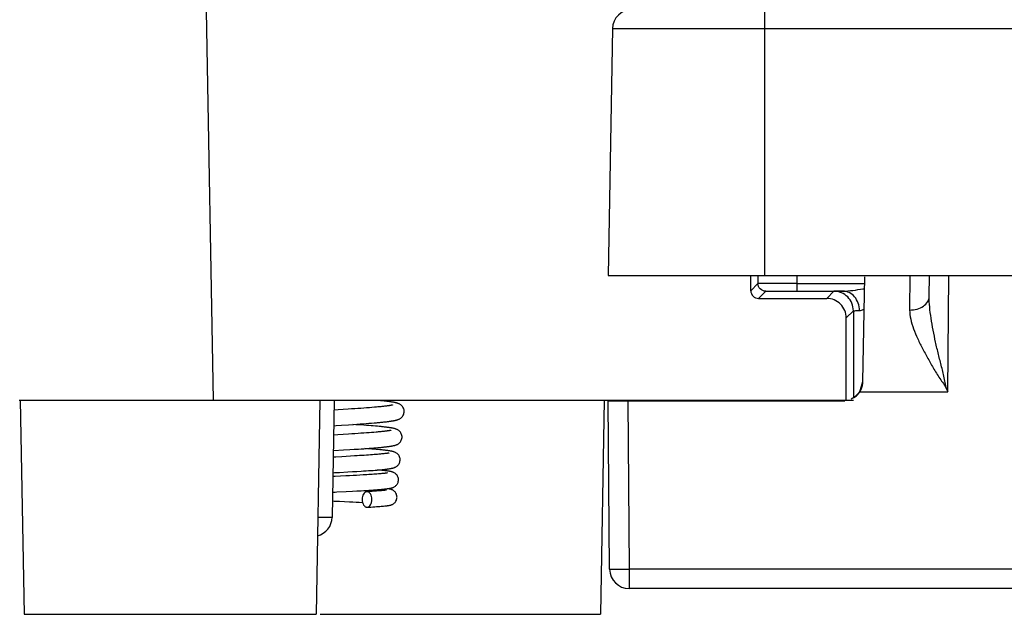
# Model space of a CAD drawing. Header units: millimetres. Extents: x 0 to 594, y 0 to 420.
# Tile 215 of 236: x 410 to 435, y 274 to 289. Entities that reach past the tile are written whole.
import ezdxf

# ---------------------------------------------------------------- set-up
doc = ezdxf.new("R2010")
doc.units = ezdxf.units.MM
doc.header["$LTSCALE"] = 32.67
doc.layers.get('0').update_dxf_attribs({"linetype": 'CONTINUOUS'})

msp = doc.modelspace()

# ---------------------------------------------------------------- linework, layer by layer
at = {"color": 9, "linetype": 'CONTINUOUS'}
for p, q in [((414.97678, 279.23035), (414.80223, 289.23035)), ((429.13299, 282.43035), (429.13299, 289.26435)), ((425.22366, 288.77062), (445.10232, 288.77062)), ((429.95864, 282.43035), (429.95864, 282.08836)), ((432.86226, 282.43035), (432.85323, 281.54405)), ((433.83679, 279.44166), (433.86287, 282.43038)), ((428.77374, 282.04109), (428.95865, 282.22601)), ((429.95864, 282.22948), (431.69812, 282.22948)), ((429.15864, 282.026), (428.97376, 281.84112)), ((429.95864, 282.08836), (429.95864, 282.02948)), ((430.72374, 281.84109), (430.90865, 282.026)), ((431.40865, 281.52601), (431.22379, 281.34115)), ((431.57214, 279.44166), (433.83679, 279.44166)), ((425.61548, 279.21435), (425.65323, 274.88846)), ((417.72698, 276.2181), (417.65417, 276.21813)), ((444.67276, 274.88846), (425.65323, 274.88846)), ((425.65323, 274.88846), (425.65323, 274.39035))]:
    msp.add_line(p, q, dxfattribs=at)
at = {"color": 7, "linetype": 'CONTINUOUS'}
for p, q in [((425.22366, 288.77062), (425.11299, 282.43035)), ((425.11299, 282.43035), (445.21299, 282.43035)), ((428.77374, 282.04109), (428.77371, 282.43035)), ((428.95865, 282.43035), (428.95865, 282.22601)), ((431.6541, 279.70764), (431.70108, 282.39912)), ((433.35572, 281.89448), (433.36039, 282.43035)), ((429.97218, 282.02949), (431.14039, 282.02947)), ((428.97374, 281.84109), (430.72363, 281.84112)), ((431.40865, 281.52601), (431.40865, 279.29014)), ((431.22395, 279.23035), (431.22379, 281.34115)), ((431.57214, 279.44166), (431.65411, 279.70808)), ((431.55221, 279.42998), (431.5505, 279.42738)), ((431.55373, 279.43232), (431.55221, 279.42998)), ((431.5551, 279.43445), (431.55373, 279.43232)), ((431.55633, 279.43641), (431.5551, 279.43445)), ((431.55745, 279.43822), (431.55633, 279.43641)), ((431.55849, 279.43989), (431.55745, 279.43822)), ((431.55944, 279.44146), (431.55849, 279.43989)), ((431.56032, 279.44292), (431.55944, 279.44146)), ((431.56114, 279.4443), (431.56032, 279.44292)), ((431.56226, 279.44621), (431.56114, 279.4443)), ((431.56329, 279.44798), (431.56226, 279.44621)), ((431.56422, 279.44961), (431.56329, 279.44798)), ((431.56508, 279.45113), (431.56422, 279.44961)), ((431.56588, 279.45255), (431.56508, 279.45113)), ((431.56661, 279.45388), (431.56588, 279.45255)), ((431.56751, 279.45553), (431.56661, 279.45388)), ((431.56836, 279.4571), (431.56751, 279.45553)), ((431.56922, 279.45873), (431.56836, 279.4571)), ((431.57012, 279.46044), (431.56922, 279.45873)), ((431.57082, 279.46179), (431.57012, 279.46044)), ((431.57155, 279.46321), (431.57082, 279.46179)), ((431.5723, 279.46471), (431.57155, 279.46321)), ((431.57311, 279.46631), (431.5723, 279.46471)), ((431.57396, 279.46803), (431.57311, 279.46631)), ((431.57488, 279.46992), (431.57396, 279.46803)), ((431.5759, 279.47203), (431.57488, 279.46992)), ((431.57704, 279.47444), (431.5759, 279.47203)), ((431.57791, 279.47631), (431.57704, 279.47444)), ((431.57887, 279.47841), (431.57791, 279.47631)), ((431.57996, 279.4808), (431.57887, 279.47841)), ((431.58119, 279.48356), (431.57996, 279.4808)), ((431.58279, 279.48723), (431.58119, 279.48356)), ((431.59066, 279.50654), (431.58926, 279.50292)), ((431.59191, 279.50981), (431.59066, 279.50654)), ((431.59306, 279.51289), (431.59191, 279.50981)), ((431.59413, 279.5158), (431.59306, 279.51289)), ((431.59514, 279.51859), (431.59413, 279.5158)), ((431.5961, 279.52128), (431.59514, 279.51859)), ((431.59702, 279.52391), (431.5961, 279.52128)), ((431.59791, 279.52648), (431.59702, 279.52391)), ((431.59877, 279.529), (431.59791, 279.52648)), ((431.59961, 279.53149), (431.59877, 279.529)), ((431.60082, 279.53516), (431.59961, 279.53149)), ((431.60198, 279.53878), (431.60082, 279.53516)), ((431.60311, 279.54235), (431.60198, 279.53878)), ((409.98735, 279.23035), (431.40865, 279.23035)), ((410.01699, 279.23035), (410.11299, 273.73035)), ((417.709, 279.23035), (417.61299, 273.73035)), ((418.07723, 279.23035), (418.02471, 276.22162)), ((425.009, 279.23035), (424.91299, 273.73035)), ((425.11299, 279.21435), (431.15169, 279.21435)), ((425.15075, 274.88846), (425.11299, 279.21435)), ((431.35257, 279.25826), (431.35068, 279.25734)), ((431.35475, 279.25932), (431.35257, 279.25826)), ((431.35667, 279.26028), (431.35475, 279.25932)), ((431.35874, 279.26132), (431.35667, 279.26028)), ((431.36103, 279.26249), (431.35874, 279.26132)), ((431.36313, 279.26357), (431.36103, 279.26249)), ((431.36555, 279.26483), (431.36313, 279.26357)), ((431.36764, 279.26593), (431.36555, 279.26483)), ((431.37003, 279.26721), (431.36764, 279.26593)), ((431.37301, 279.26883), (431.37003, 279.26721)), ((431.37594, 279.27044), (431.37301, 279.26883)), ((431.37978, 279.27259), (431.37594, 279.27044)), ((431.39119, 279.27924), (431.38803, 279.27736)), ((431.39394, 279.2809), (431.39119, 279.27924)), ((431.39646, 279.28244), (431.39394, 279.2809)), ((431.39882, 279.28389), (431.39646, 279.28244)), ((431.40107, 279.28529), (431.39882, 279.28389)), ((431.40323, 279.28666), (431.40107, 279.28529)), ((431.40532, 279.28799), (431.40323, 279.28666)), ((431.40735, 279.2893), (431.40532, 279.28799)), ((431.41031, 279.29122), (431.40735, 279.2893)), ((431.41317, 279.29311), (431.41031, 279.29122)), ((431.41595, 279.29497), (431.41317, 279.29311)), ((431.41867, 279.29681), (431.41595, 279.29497)), ((431.42133, 279.29863), (431.41867, 279.29681)), ((431.42395, 279.30045), (431.42133, 279.29863)), ((431.42653, 279.30226), (431.42395, 279.30045)), ((431.42908, 279.30407), (431.42653, 279.30226)), ((431.43159, 279.30588), (431.42908, 279.30407)), ((431.4341, 279.30771), (431.43159, 279.30588)), ((431.43665, 279.30959), (431.4341, 279.30771)), ((431.43925, 279.31152), (431.43665, 279.30959)), ((431.4419, 279.31352), (431.43925, 279.31152)), ((431.4446, 279.31559), (431.4419, 279.31352)), ((431.44735, 279.31772), (431.4446, 279.31559)), ((431.44921, 279.31918), (431.44735, 279.31772)), ((431.4511, 279.32067), (431.44921, 279.31918)), ((431.45302, 279.32221), (431.4511, 279.32067)), ((431.45498, 279.32378), (431.45302, 279.32221)), ((431.45697, 279.3254), (431.45498, 279.32378)), ((431.45901, 279.32708), (431.45697, 279.3254)), ((431.4611, 279.32882), (431.45901, 279.32708)), ((431.46324, 279.33062), (431.4611, 279.32882)), ((431.4689, 279.33546), (431.46658, 279.33346)), ((431.4713, 279.33756), (431.4689, 279.33546)), ((431.47379, 279.33977), (431.4713, 279.33756)), ((431.4764, 279.34211), (431.47379, 279.33977)), ((431.47913, 279.3446), (431.4764, 279.34211)), ((431.482, 279.34726), (431.47913, 279.3446)), ((431.48504, 279.35012), (431.482, 279.34726)), ((418.17589, 278.98009), (418.07274, 278.97346)), ((418.30744, 278.98862), (418.17589, 278.98009)), ((418.43696, 278.99716), (418.30744, 278.98862)), ((418.52155, 279.00284), (418.43696, 278.99716)), ((418.60435, 279.00851), (418.52155, 279.00284)), ((418.68502, 279.01415), (418.60435, 279.00851)), ((418.76323, 279.01976), (418.68502, 279.01415)), ((418.83872, 279.02533), (418.76323, 279.01976)), ((418.91123, 279.03085), (418.83872, 279.02533)), ((418.98055, 279.03631), (418.91123, 279.03085)), ((419.04652, 279.04171), (418.98055, 279.03631)), ((419.109, 279.04704), (419.04652, 279.04171)), ((418.44517, 278.59764), (418.57582, 278.60643)), ((418.63107, 278.59965), (418.55232, 278.60484)), ((418.57582, 278.60643), (418.66011, 278.61225)), ((418.66011, 278.61225), (418.74173, 278.61801)), ((418.74173, 278.61801), (418.82031, 278.6237)), ((418.82031, 278.6237), (418.89571, 278.62933)), ((418.89571, 278.62933), (418.96778, 278.63488)), ((418.96778, 278.63488), (419.03649, 278.64037)), ((419.03649, 278.64037), (419.10176, 278.6458)), ((419.10176, 278.6458), (419.16357, 278.65116)), ((418.06575, 278.57301), (418.12813, 278.57701)), ((418.12813, 278.57701), (418.26529, 278.58585)), ((418.26529, 278.58585), (418.44517, 278.59764)), ((418.44174, 278.3578), (418.30918, 278.34969)), ((418.52704, 278.36313), (418.44174, 278.3578)), ((418.60961, 278.3684), (418.52704, 278.36313)), ((418.68929, 278.3736), (418.60961, 278.3684)), ((418.73822, 278.5924), (418.63107, 278.59965)), ((418.76588, 278.37874), (418.68929, 278.3736)), ((418.8398, 278.58529), (418.73822, 278.5924)), ((418.83926, 278.38381), (418.76588, 278.37874)), ((418.90929, 278.38882), (418.83926, 278.38381)), ((418.90432, 278.58061), (418.8398, 278.58529)), ((418.96624, 278.57599), (418.90432, 278.58061)), ((418.97587, 278.39375), (418.90929, 278.38882)), ((419.02553, 278.57141), (418.96624, 278.57599)), ((419.03892, 278.39862), (418.97587, 278.39375)), ((419.08217, 278.56688), (419.02553, 278.57141)), ((419.09836, 278.40341), (419.03892, 278.39862)), ((419.13616, 278.56239), (419.08217, 278.56688)), ((419.15416, 278.40813), (419.09836, 278.40341)), ((419.18748, 278.55794), (419.13616, 278.56239)), ((419.23615, 278.55352), (419.18748, 278.55794)), ((418.17181, 278.34144), (418.0616, 278.33489)), ((418.30918, 278.34969), (418.17181, 278.34144)), ((418.31467, 277.94999), (418.47502, 277.9598)), ((418.47502, 277.9598), (418.59081, 277.96708)), ((418.59081, 277.96708), (418.70209, 277.97429)), ((418.70209, 277.97429), (418.77351, 277.97905)), ((418.77351, 277.97905), (418.84258, 277.98379)), ((418.84258, 277.98379), (418.90921, 277.98849)), ((418.9299, 277.98105), (418.86587, 277.98542)), ((418.90921, 277.98849), (418.97331, 277.99317)), ((418.99041, 277.97679), (418.9299, 277.98105)), ((418.97331, 277.99317), (419.03476, 277.99781)), ((419.04791, 277.97258), (418.99041, 277.97679)), ((419.03476, 277.99781), (419.09345, 278.00243)), ((419.10244, 277.96842), (419.04791, 277.97258)), ((419.09345, 278.00243), (419.14931, 278.00701)), ((419.15405, 277.96431), (419.10244, 277.96842)), ((419.14931, 278.00701), (419.20226, 278.01156)), ((419.20275, 277.96024), (419.15405, 277.96431)), ((419.20226, 278.01156), (419.25226, 278.01608)), ((419.24862, 277.95621), (419.20275, 277.96024)), ((419.29646, 277.84726), (419.26336, 277.84403)), ((419.32704, 277.85043), (419.29646, 277.84726)), ((419.35513, 277.85354), (419.32704, 277.85043)), ((419.38074, 277.85657), (419.35513, 277.85354)), ((418.38796, 277.78485), (418.27604, 277.77865)), ((418.49534, 277.79093), (418.38796, 277.78485)), ((418.59821, 277.7969), (418.49534, 277.79093)), ((418.66419, 277.80083), (418.59821, 277.7969)), ((418.72797, 277.80472), (418.66419, 277.80083)), ((418.78943, 277.80856), (418.72797, 277.80472)), ((418.84848, 277.81235), (418.78943, 277.80856)), ((418.90505, 277.81609), (418.84848, 277.81235)), ((418.95905, 277.81978), (418.90505, 277.81609)), ((419.01046, 277.82342), (418.95905, 277.81978)), ((419.05922, 277.827), (419.01046, 277.82342)), ((419.10531, 277.83052), (419.05922, 277.827)), ((419.14874, 277.83398), (419.10531, 277.83052)), ((419.18953, 277.83739), (419.14874, 277.83398)), ((419.22773, 277.84074), (419.18953, 277.83739)), ((419.26336, 277.84403), (419.22773, 277.84074)), ((418.04469, 277.36607), (418.08872, 277.36844)), ((418.08872, 277.36844), (418.21668, 277.37538)), ((418.21668, 277.37538), (418.42561, 277.38692)), ((418.42561, 277.38692), (418.54525, 277.39373)), ((418.54525, 277.39373), (418.65894, 277.40039)), ((418.65894, 277.40039), (418.7662, 277.40691)), ((418.7662, 277.40691), (418.83404, 277.41118)), ((418.83404, 277.41118), (418.89891, 277.4154)), ((418.89891, 277.4154), (418.96078, 277.41955)), ((418.96078, 277.41955), (419.01966, 277.42366)), ((419.01966, 277.42366), (419.07555, 277.42772)), ((419.07555, 277.42772), (419.12846, 277.43173)), ((419.12846, 277.43173), (419.17844, 277.4357)), ((419.17844, 277.4357), (419.22551, 277.43964)), ((419.21539, 277.43373), (419.18445, 277.4362)), ((419.25832, 277.43013), (419.21539, 277.43373)), ((419.22551, 277.43964), (419.26972, 277.44354)), ((419.27553, 277.34003), (419.2445, 277.33725)), ((419.29794, 277.42659), (419.25832, 277.43013)), ((419.26972, 277.44354), (419.31114, 277.44742)), ((419.30426, 277.34277), (419.27553, 277.34003)), ((419.33067, 277.34546), (419.30426, 277.34277)), ((419.3547, 277.34809), (419.33067, 277.34546)), ((418.10128, 277.27095), (418.04298, 277.26815)), ((418.23943, 277.27766), (418.10128, 277.27095)), ((418.37272, 277.28424), (418.23943, 277.27766)), ((418.46903, 277.2891), (418.37272, 277.28424)), ((418.56188, 277.29389), (418.46903, 277.2891)), ((418.65105, 277.29863), (418.56188, 277.29389)), ((418.73631, 277.3033), (418.65105, 277.29863)), ((418.81749, 277.30791), (418.73631, 277.3033)), ((418.86926, 277.31095), (418.81749, 277.30791)), ((418.9191, 277.31397), (418.86926, 277.31095)), ((418.96697, 277.31697), (418.9191, 277.31397)), ((419.01285, 277.31994), (418.96697, 277.31697)), ((419.05669, 277.32289), (419.01285, 277.31994)), ((419.09848, 277.32581), (419.05669, 277.32289)), ((419.13819, 277.32871), (419.09848, 277.32581)), ((419.17578, 277.33159), (419.13819, 277.32871)), ((419.21124, 277.33443), (419.17578, 277.33159)), ((419.2445, 277.33725), (419.21124, 277.33443)), ((418.03599, 276.86781), (418.10307, 276.87104)), ((418.38892, 276.88502), (418.54596, 276.89299)), ((418.54596, 276.89299), (418.65902, 276.89895)), ((418.65902, 276.89895), (418.76712, 276.90487)), ((418.76712, 276.90487), (418.83607, 276.9088)), ((418.83607, 276.9088), (418.9023, 276.9127)), ((418.9023, 276.9127), (418.96564, 276.91658)), ((418.96453, 276.88287), (418.91691, 276.88024)), ((419.00981, 276.88547), (418.96453, 276.88287)), ((418.96564, 276.91658), (419.02595, 276.92043)), ((419.05275, 276.88804), (419.00981, 276.88547)), ((419.02595, 276.92043), (419.08311, 276.92426)), ((419.09334, 276.89057), (419.05275, 276.88804)), ((419.08311, 276.92426), (419.13703, 276.92805)), ((419.13158, 276.89306), (419.09334, 276.89057)), ((419.16748, 276.89552), (419.13158, 276.89306)), ((419.13703, 276.92805), (419.18765, 276.93181)), ((419.20102, 276.89794), (419.16748, 276.89552)), ((419.18765, 276.93181), (419.23494, 276.93555)), ((419.23223, 276.90031), (419.20102, 276.89794)), ((419.2611, 276.90265), (419.23223, 276.90031)), ((419.28765, 276.90493), (419.2611, 276.90265)), ((419.31189, 276.90716), (419.28765, 276.90493)), ((419.33381, 276.90933), (419.31189, 276.90716)), ((419.35344, 276.91143), (419.33381, 276.90933)), ((418.10968, 276.63731), (418.21229, 276.63268)), ((418.21229, 276.63268), (418.34341, 276.62668)), ((418.34341, 276.62668), (418.46768, 276.62088)), ((418.46768, 276.62088), (418.5562, 276.61666)), ((418.5562, 276.61666), (418.64062, 276.61252)), ((418.64062, 276.61252), (418.72089, 276.60848)), ((418.92491, 276.48045), (418.96054, 276.4824)), ((418.96054, 276.4824), (419.01742, 276.48561)), ((419.01742, 276.48561), (419.07046, 276.48875)), ((419.07046, 276.48875), (419.11983, 276.49183)), ((419.11983, 276.49183), (419.16567, 276.49484)), ((419.16567, 276.49484), (419.20812, 276.49779)), ((419.20812, 276.49779), (419.24735, 276.50069)), ((419.24735, 276.50069), (419.28352, 276.50354)), ((419.28352, 276.50354), (419.31678, 276.50636)), ((419.31678, 276.50636), (419.3473, 276.50915)), ((419.3473, 276.50915), (419.37527, 276.51192)), ((444.67276, 274.39035), (425.65323, 274.39035)), ((410.11299, 273.73035), (417.61299, 273.73035)), ((417.71472, 273.73035), (424.91299, 273.73035))]:
    msp.add_line(p, q, dxfattribs=at)
for points in [[(431.5505, 279.42738), (431.54854, 279.42447), (431.54747, 279.42289), (431.5463, 279.42119), (431.54493, 279.41923), (431.54334, 279.41697), (431.54153, 279.41445), (431.53941, 279.41153), (431.53687, 279.40811), (431.53398, 279.40431), (431.53091, 279.40036), (431.52761, 279.39621), (431.52412, 279.39192), (431.52075, 279.38789), (431.51764, 279.38425), (431.51467, 279.38085), (431.51185, 279.37768), (431.50921, 279.37476), (431.50673, 279.37206), (431.50433, 279.36949), (431.502, 279.36703), (431.49977, 279.36471), (431.49762, 279.36251), (431.49558, 279.36044), (431.49364, 279.35849), (431.49177, 279.35664), (431.48999, 279.35489), (431.48828, 279.35323), (431.48664, 279.35165), (431.48504, 279.35012)], [(431.58926, 279.50292), (431.58765, 279.49889), (431.58672, 279.49658), (431.58571, 279.49413), (431.58472, 279.49176), (431.58375, 279.48946), (431.58279, 279.48723)], [(419.87387, 278.9387), (419.87338, 278.95264), (419.87009, 278.97743), (419.8638, 279.00176), (419.85477, 279.02501), (419.84366, 279.04611), (419.83101, 279.06489), (419.81713, 279.08145), (419.80274, 279.0955), (419.78842, 279.10721), (419.77433, 279.11701), (419.76068, 279.12521), (419.74776, 279.13199), (419.73554, 279.13767), (419.72366, 279.1426), (419.71216, 279.14691), (419.70103, 279.1507), (419.68985, 279.15418), (419.67855, 279.15743), (419.66716, 279.16046), (419.65543, 279.16336), (419.6433, 279.16616), (419.63079, 279.16888), (419.61777, 279.17154), (419.6042, 279.17416), (419.59008, 279.17674), (419.57536, 279.17929), (419.56001, 279.18183), (419.54403, 279.18435), (419.52743, 279.18685), (419.51019, 279.18934), (419.4923, 279.19183), (419.47376, 279.19431), (419.45457, 279.19678), (419.43473, 279.19925), (419.41419, 279.20172), (419.39296, 279.20419), (419.37104, 279.20667), (419.34841, 279.20915), (419.32507, 279.21164), (419.30102, 279.21413), (419.27625, 279.21663), (419.25076, 279.21914)], [(431.38803, 279.27736), (431.38416, 279.2751), (431.38191, 279.27381), (431.37978, 279.27259)], [(431.46658, 279.33346), (431.46434, 279.33154), (431.46324, 279.33062)], [(419.57811, 279.10636), (419.57759, 279.1062), (419.5751, 279.10547), (419.57116, 279.1044), (419.56607, 279.10312), (419.55987, 279.10167), (419.55248, 279.10005), (419.54405, 279.09832), (419.53461, 279.09649), (419.52411, 279.09457), (419.51264, 279.09258), (419.50018, 279.09053), (419.48671, 279.08841), (419.47228, 279.08625), (419.45687, 279.08404), (419.44048, 279.08179), (419.42312, 279.0795), (419.40479, 279.07718), (419.38547, 279.07482), (419.36519, 279.07243), (419.34392, 279.07), (419.32167, 279.06755), (419.29846, 279.06507), (419.27426, 279.06257), (419.24908, 279.06003), (419.22295, 279.05748), (419.19587, 279.0549), (419.16784, 279.0523), (419.13888, 279.04968), (419.109, 279.04704)], [(419.16357, 278.65116), (419.19317, 278.65381), (419.2219, 278.65646), (419.24977, 278.65908), (419.27677, 278.6617), (419.30291, 278.6643), (419.3282, 278.66688), (419.35264, 278.66946), (419.37624, 278.67202), (419.39902, 278.67458), (419.42097, 278.67712), (419.44211, 278.67966), (419.46247, 278.68219), (419.48204, 278.68472), (419.50084, 278.68725), (419.51892, 278.68978), (419.53626, 278.69232), (419.55289, 278.69486), (419.56888, 278.69742), (419.5842, 278.7), (419.5989, 278.70261), (419.61307, 278.70527), (419.62671, 278.70798), (419.63984, 278.71076), (419.65259, 278.71364), (419.66498, 278.71664), (419.67702, 278.71979), (419.6889, 278.72316), (419.70057, 278.72676), (419.71212, 278.73068), (419.72394, 278.73509), (419.73603, 278.74012), (419.74839, 278.74588), (419.76132, 278.7527), (419.77486, 278.76087), (419.78874, 278.77057), (419.80281, 278.78207), (419.81686, 278.79578), (419.83042, 278.81184), (419.84287, 278.83006), (419.85389, 278.85058), (419.86298, 278.87322), (419.86949, 278.8971), (419.87313, 278.92167), (419.87387, 278.93877)], [(419.52935, 278.45504), (419.52863, 278.45482), (419.52635, 278.45419), (419.52258, 278.45323), (419.51766, 278.45206), (419.51162, 278.45074), (419.5044, 278.44926), (419.49615, 278.44767), (419.48689, 278.446), (419.47658, 278.44424), (419.46529, 278.44242), (419.45304, 278.44054), (419.43978, 278.43861), (419.42557, 278.43663), (419.4104, 278.43461), (419.39426, 278.43256), (419.37716, 278.43047), (419.35912, 278.42835), (419.34012, 278.4262), (419.32017, 278.42402), (419.29927, 278.42182), (419.27742, 278.41959), (419.25463, 278.41734), (419.23091, 278.41507), (419.20626, 278.41278), (419.18067, 278.41047), (419.15416, 278.40813)], [(419.81928, 278.28362), (419.81884, 278.29677), (419.81572, 278.32111), (419.8097, 278.34499), (419.80101, 278.36783), (419.79025, 278.38872), (419.77784, 278.40749), (419.7641, 278.42415), (419.74979, 278.43832), (419.73547, 278.45014), (419.72133, 278.46002), (419.70769, 278.46821), (419.69491, 278.47489), (419.68293, 278.4804), (419.67139, 278.48513), (419.66034, 278.4892), (419.64977, 278.49273), (419.63924, 278.49595), (419.62866, 278.49891), (419.61809, 278.50165), (419.60724, 278.50427), (419.59606, 278.50678), (419.58458, 278.5092), (419.57264, 278.51156), (419.5602, 278.51389), (419.54728, 278.51617), (419.53381, 278.51843), (419.51976, 278.52067), (419.50513, 278.5229), (419.48991, 278.52511), (419.47408, 278.52732), (419.45764, 278.52951), (419.44061, 278.5317), (419.42298, 278.53388), (419.40476, 278.53606), (419.38592, 278.53823), (419.36645, 278.54041), (419.34635, 278.54258), (419.32561, 278.54476), (419.30422, 278.54694), (419.28219, 278.54913), (419.23615, 278.55352)], [(419.25226, 278.01608), (419.27616, 278.01832), (419.2993, 278.02056), (419.32171, 278.02279), (419.34338, 278.02502), (419.36431, 278.02724), (419.38452, 278.02945), (419.40399, 278.03166), (419.42275, 278.03386), (419.44082, 278.03607), (419.45818, 278.03827), (419.47486, 278.04047), (419.49089, 278.04269), (419.50628, 278.0449), (419.52103, 278.04713), (419.53521, 278.04938), (419.54882, 278.05166), (419.56188, 278.05396), (419.57449, 278.05631), (419.58665, 278.05873), (419.59838, 278.06121), (419.60985, 278.06381), (419.62105, 278.06654), (419.632, 278.06944), (419.64292, 278.07257), (419.65377, 278.07598), (419.66463, 278.07973), (419.67589, 278.08404), (419.68758, 278.08904), (419.69963, 278.09485), (419.71231, 278.10179), (419.72562, 278.11016), (419.73926, 278.12014), (419.75295, 278.1319), (419.76646, 278.14578), (419.77936, 278.1619), (419.79105, 278.17996), (419.80123, 278.19995), (419.80952, 278.22176), (419.81543, 278.2447), (419.81869, 278.26834), (419.81928, 278.28367)], [(418.05461, 277.93447), (418.06462, 277.93506), (418.31467, 277.94999)], [(419.77053, 277.69855), (419.77033, 277.70747), (419.76797, 277.73023), (419.76297, 277.75295), (419.7554, 277.77515), (419.74562, 277.796), (419.73381, 277.81541), (419.72021, 277.83311), (419.70572, 277.84834), (419.69084, 277.86118), (419.67581, 277.87201), (419.66128, 277.88085), (419.64776, 277.8879), (419.63513, 277.89364), (419.62308, 277.89844), (419.61172, 277.90247), (419.601, 277.90588), (419.59033, 277.90895), (419.57959, 277.91178), (419.56885, 277.91437), (419.5578, 277.91683), (419.54635, 277.9192), (419.53455, 277.92148), (419.52226, 277.9237), (419.50944, 277.92588), (419.49612, 277.92801), (419.48227, 277.93011), (419.46791, 277.93218), (419.45303, 277.93422), (419.43757, 277.93625), (419.42153, 277.93826), (419.40491, 277.94025), (419.38766, 277.94225), (419.36977, 277.94424), (419.35125, 277.94623), (419.33207, 277.94822), (419.31222, 277.95021), (419.29171, 277.9522), (419.24862, 277.95621)], [(419.4865, 277.87365), (419.48668, 277.87371), (419.48641, 277.87363), (419.48494, 277.87324), (419.48256, 277.87264), (419.4793, 277.87189), (419.47509, 277.87097), (419.4701, 277.86995), (419.46432, 277.86885), (419.45774, 277.86765), (419.45045, 277.8664), (419.44246, 277.8651), (419.43376, 277.86375), (419.42442, 277.86237), (419.41445, 277.86096), (419.40384, 277.85952), (419.3926, 277.85806), (419.38074, 277.85657)], [(418.27604, 277.77865), (418.11967, 277.77012), (418.0793, 277.76794), (418.05168, 277.76645)], [(419.31114, 277.44742), (419.33081, 277.44935), (419.34982, 277.45128), (419.36816, 277.45321), (419.38585, 277.45514), (419.4029, 277.45707), (419.41932, 277.459), (419.43512, 277.46094), (419.45034, 277.46289), (419.46499, 277.46486), (419.47906, 277.46684), (419.4926, 277.46884), (419.50559, 277.47087), (419.51806, 277.47293), (419.53006, 277.47503), (419.54158, 277.47717), (419.55266, 277.47938), (419.56345, 277.48169), (419.57391, 277.48409), (419.58413, 277.48664), (419.59443, 277.48944), (419.6048, 277.49252), (419.61529, 277.49597), (419.62634, 277.5), (419.63799, 277.50479), (419.65015, 277.51046), (419.66306, 277.51734), (419.67672, 277.52577), (419.69081, 277.53595), (419.70493, 277.54806), (419.71889, 277.56251), (419.73215, 277.57935), (419.7439, 277.59799), (419.75386, 277.61826), (419.76178, 277.64008), (419.76724, 277.66267), (419.7701, 277.68558), (419.77053, 277.69858)], [(419.72761, 277.18347), (419.72731, 277.19433), (419.72465, 277.21743), (419.71938, 277.24007), (419.71168, 277.26182), (419.70194, 277.28207), (419.69037, 277.30075), (419.67727, 277.31764), (419.6634, 277.33219), (419.6492, 277.34447), (419.63493, 277.35482), (419.62116, 277.3633), (419.6083, 277.37011), (419.59629, 277.37563), (419.58496, 277.3802), (419.57446, 277.38396), (419.56471, 277.38709), (419.55518, 277.38986), (419.54578, 277.39235), (419.53657, 277.39458), (419.5272, 277.39668), (419.5176, 277.39868), (419.5078, 277.40057), (419.49763, 277.40241), (419.48703, 277.40422), (419.47602, 277.40598), (419.4645, 277.40772), (419.45245, 277.40945), (419.43986, 277.41116), (419.42669, 277.41287), (419.41294, 277.41457), (419.39858, 277.41627), (419.38357, 277.41797), (419.36788, 277.41968), (419.3515, 277.42139), (419.3344, 277.42311), (419.29794, 277.42659)], [(419.44928, 277.36208), (419.44975, 277.36223), (419.45028, 277.36238), (419.44948, 277.36217), (419.44773, 277.36176), (419.44508, 277.36117), (419.44144, 277.36042), (419.43703, 277.35957), (419.43188, 277.35864), (419.42595, 277.35763), (419.41933, 277.35657), (419.41204, 277.35546), (419.40406, 277.3543), (419.39545, 277.35311), (419.3862, 277.35189), (419.37631, 277.35065), (419.36581, 277.34938), (419.3547, 277.34809)], [(419.23494, 276.93555), (419.25734, 276.9374), (419.27891, 276.93925), (419.29964, 276.9411), (419.31955, 276.94293), (419.33864, 276.94476), (419.35692, 276.94659), (419.37439, 276.94841), (419.39108, 276.95022), (419.40701, 276.95204), (419.42218, 276.95385), (419.43663, 276.95567), (419.45041, 276.9575), (419.46353, 276.95935), (419.47601, 276.96121), (419.48798, 276.96311), (419.49942, 276.96505), (419.51038, 276.96704), (419.52105, 276.96914), (419.53141, 276.97134), (419.54153, 276.97368), (419.55177, 276.97628), (419.56208, 276.97917), (419.57254, 276.98244), (419.58371, 276.98636), (419.59576, 276.99117), (419.60846, 276.99699), (419.62173, 277.00403), (419.63568, 277.01268), (419.64991, 277.02309), (419.66359, 277.03499), (419.67636, 277.04829), (419.68824, 277.06322), (419.69906, 277.07984), (419.70849, 277.09789), (419.71638, 277.1175), (419.7226, 277.13928), (419.72657, 277.16336), (419.72761, 277.1835)], [(418.10307, 276.87104), (418.14438, 276.87303), (418.38892, 276.88502)], [(419.42015, 276.921), (419.4195, 276.92085), (419.41795, 276.92052), (419.41544, 276.92002), (419.41219, 276.91941), (419.40824, 276.91872), (419.40355, 276.91796), (419.39823, 276.91714), (419.39229, 276.91627), (419.3857, 276.91536), (419.37852, 276.91442), (419.37075, 276.91345), (419.36238, 276.91245), (419.35344, 276.91143)], [(419.69052, 276.7384), (419.68999, 276.75275), (419.68679, 276.77647), (419.68109, 276.79884), (419.67327, 276.81968), (419.66364, 276.83893), (419.65243, 276.85658), (419.63996, 276.87245), (419.62666, 276.88631), (419.61276, 276.89832), (419.59858, 276.90858), (419.58479, 276.91702), (419.57174, 276.92384), (419.55941, 276.92939), (419.54779, 276.93392), (419.53707, 276.93758), (419.5271, 276.94059), (419.5174, 276.94321), (419.50795, 276.94552), (419.49873, 276.94755), (419.48936, 276.94945), (419.47977, 276.95124), (419.46998, 276.95293), (419.45978, 276.95458), (419.4491, 276.95618), (419.44492, 276.95677)], [(418.03203, 276.64081), (418.0393, 276.64048), (418.07469, 276.63889), (418.10968, 276.63731)], [(418.72089, 276.60848), (418.79698, 276.60452), (418.80602, 276.60404)], [(419.37527, 276.51192), (419.38834, 276.51331), (419.40087, 276.5147), (419.41287, 276.5161), (419.42435, 276.51751), (419.43538, 276.51894), (419.44598, 276.52039), (419.45614, 276.52187), (419.46594, 276.52339), (419.47534, 276.52495), (419.48441, 276.52656), (419.49331, 276.52827), (419.502, 276.53008), (419.51056, 276.53202), (419.51938, 276.5342), (419.52839, 276.53667), (419.53767, 276.5395), (419.54783, 276.54298), (419.55897, 276.54731), (419.57092, 276.55263), (419.58379, 276.55928), (419.59768, 276.56767), (419.6121, 276.57801), (419.62631, 276.5902), (419.63999, 276.60443), (419.65284, 276.62083), (419.66422, 276.63893), (419.67386, 276.65852), (419.68157, 276.67954), (419.68703, 276.70161), (419.69002, 276.72442), (419.69052, 276.73842)]]:
    msp.add_lwpolyline(points, dxfattribs=at)
for centre, radius, start, end in [((425.72609, 288.76185), 0.5025, 90, 179), ((417.52479, 276.23035), 0.5, 284.287767, 358.999902), ((425.65323, 274.89285), 0.5025, 180.5, 270)]:
    msp.add_arc(centre, radius, start, end, dxfattribs=at)
at = {"color": 9, "linetype": 'CONTINUOUS'}
msp.add_arc((430.30927, 290.25701), 8.27851, 279.345053, 279.641431, dxfattribs=at)
at = {"color": 7, "linetype": 'CONTINUOUS'}
msp.add_ellipse((430.72378, 281.34114), major_axis=(0.47435, -0.15811), ratio=0.9999048, start_param=0.32178749, end_param=1.10717613, dxfattribs=at)
for points, knots in [([(429.25306, 282.22846), (429.21162, 282.22831), (429.15329, 282.22811), (429.08097, 282.22762), (429.03889, 282.2275), (429.00593, 282.22673), (428.98142, 282.22749), (428.96756, 282.22528), (428.96, 282.22711), (428.95865, 282.226)], [0, 0, 0, 0, 0.4222837, 0.59417334, 0.73721623, 0.85023138, 0.93213173, 0.9822058, 1, 1, 1, 1]), ([(429.95864, 282.22948), (429.89381, 282.22947), (429.65861, 282.22939), (429.42342, 282.22906), (429.25306, 282.22846)], [0, 0, 0, 0, 0.27566547, 1, 1, 1, 1]), ([(431.07732, 281.69467), (431.03132, 281.74066), (430.92009, 281.81526), (430.78868, 281.84112), (430.72363, 281.84112)], [0, 0, 0, 0, 0.49998744, 1, 1, 1, 1]), ([(431.57214, 279.44166), (431.58501, 279.46133), (431.63051, 279.5431), (431.65287, 279.6377), (431.6541, 279.70764)], [0, 0, 0, 0, 0.2515375, 1, 1, 1, 1]), ([(431.41796, 279.29098), (431.44922, 279.30908), (431.50908, 279.35197), (431.55223, 279.41123), (431.57214, 279.44166)], [0, 0, 0, 0, 0.49837654, 1, 1, 1, 1]), ([(418.91691, 276.88015), (418.90884, 276.87973), (418.89225, 276.87617), (418.86022, 276.85847), (418.82627, 276.81805), (418.80212, 276.75394), (418.79623, 276.70553), (418.79623, 276.68035)], [0, 0, 0, 0, 0.09570392, 0.19735855, 0.42876239, 0.70170848, 1, 1, 1, 1]), ([(419.04563, 276.68035), (419.04563, 276.70655), (419.03937, 276.75666), (419.01666, 276.81392), (418.98952, 276.84874), (418.96714, 276.86734), (418.94259, 276.87863), (418.92524, 276.88058), (418.91691, 276.88015)], [0, 0, 0, 0, 0.30059576, 0.57351574, 0.69418469, 0.80379488, 0.90430127, 1, 1, 1, 1]), ([(418.79623, 276.68035), (418.79623, 276.65415), (418.80249, 276.60404), (418.82519, 276.5468), (418.85232, 276.51197), (418.87469, 276.49337), (418.89924, 276.48207), (418.91658, 276.48012), (418.92491, 276.48055)], [0, 0, 0, 0, 0.3005848, 0.57350409, 0.69417678, 0.80379228, 0.90430271, 1, 1, 1, 1]), ([(418.92491, 276.48055), (418.93298, 276.48096), (418.94958, 276.48451), (418.98162, 276.5022), (419.01558, 276.54263), (419.03974, 276.60674), (419.04563, 276.65516), (419.04563, 276.68035)], [0, 0, 0, 0, 0.09570349, 0.19735343, 0.42874827, 0.70169641, 1, 1, 1, 1])]:
    msp.add_open_spline(points, degree=3, knots=knots, dxfattribs=at)
for points in [[(429.01723, 282.08458), (428.98115, 282.12066), (428.95865, 282.17498), (428.95865, 282.22601)], [(428.77374, 282.0411), (428.77374, 281.99007), (428.79624, 281.93576), (428.83232, 281.89968)], [(428.83232, 281.89968), (428.86841, 281.8636), (428.92272, 281.84109), (428.97374, 281.84109)], [(429.15864, 282.026), (429.10762, 282.026), (429.05331, 282.0485), (429.01723, 282.08458)], [(431.15169, 279.21435), (431.16556, 279.21439), (431.17943, 279.21467), (431.19328, 279.21539)]]:
    msp.add_open_spline(points, degree=3, dxfattribs=at)
at = {"color": 9, "linetype": 'CONTINUOUS'}
for points, knots in [([(429.15864, 282.026), (429.1639, 282.0277), (429.1763, 282.02605), (429.19712, 282.02735), (429.23795, 282.02728), (429.30597, 282.02817), (429.40621, 282.02849), (429.52798, 282.02897), (429.71907, 282.02937), (429.86903, 282.02948), (429.97218, 282.02949)], [0, 0, 0, 0, 0.02039166, 0.04426082, 0.07749916, 0.17056549, 0.29540244, 0.44700595, 0.61964219, 1, 1, 1, 1]), ([(431.14018, 282.02947), (431.10714, 282.02924), (431.06087, 282.02891), (431.00371, 282.02825), (430.97086, 282.02796), (430.9453, 282.02718), (430.92622, 282.02757), (430.91565, 282.02572), (430.90958, 282.02698), (430.90861, 282.026)], [0, 0, 0, 0, 0.42792298, 0.59915222, 0.74088038, 0.85235136, 0.9328744, 0.98213541, 1, 1, 1, 1]), ([(431.2622, 281.87955), (431.21628, 281.92548), (431.10467, 281.99909), (430.97369, 282.026), (430.90865, 282.026)], [0, 0, 0, 0, 0.49964992, 1, 1, 1, 1]), ([(431.14139, 282.02948), (431.22583, 282.02952), (431.39743, 282.04776), (431.56719, 282.07421), (431.65353, 282.08836)], [0, 0, 0, 0, 0.49111474, 1, 1, 1, 1]), ([(431.56402, 281.52948), (431.56393, 281.59402), (431.54198, 281.72136), (431.45192, 281.8873), (431.31123, 282.00027), (431.1967, 282.02931), (431.14139, 282.02948)], [0, 0, 0, 0, 0.26876691, 0.52719586, 0.76964847, 1, 1, 1, 1]), ([(432.85323, 281.54405), (432.91767, 281.54377), (433.04249, 281.56073), (433.20707, 281.63259), (433.32322, 281.74772), (433.35531, 281.84759), (433.35572, 281.89445)], [0, 0, 0, 0, 0.28827817, 0.55562926, 0.79034629, 1, 1, 1, 1]), ([(433.83679, 279.44166), (433.79329, 279.54319), (433.7572, 279.70764), (433.71479, 279.92523), (433.67525, 280.08701), (433.63319, 280.24627), (433.57894, 280.45673), (433.52032, 280.71838), (433.45556, 281.02739), (433.40187, 281.32772), (433.36513, 281.61562), (433.35492, 281.80372), (433.35572, 281.89445)], [0, 0, 0, 0, 0.13226898, 0.19951196, 0.26588744, 0.33155641, 0.39679549, 0.52611414, 0.65259205, 0.77486511, 0.89134273, 1, 1, 1, 1]), ([(431.40865, 281.52601), (431.40865, 281.59105), (431.38174, 281.72202), (431.30813, 281.83363), (431.2622, 281.87955)], [0, 0, 0, 0, 0.50035008, 1, 1, 1, 1]), ([(431.40865, 281.52601), (431.40917, 281.52678), (431.41353, 281.526), (431.42037, 281.52741), (431.43332, 281.52727), (431.45921, 281.52825), (431.50356, 281.52872), (431.54187, 281.52925), (431.56404, 281.52948)], [0, 0, 0, 0, 0.01800302, 0.06731111, 0.14785552, 0.25932828, 0.57222714, 1, 1, 1, 1]), ([(431.56402, 281.52948), (431.5734, 281.52958), (431.61678, 281.53503), (431.65698, 281.55431), (431.68662, 281.57107)], [0, 0, 0, 0, 0.21598817, 1, 1, 1, 1]), ([(432.85323, 281.54405), (432.85298, 281.46613), (432.87545, 281.30195), (432.95271, 281.05584), (433.06155, 280.7993), (433.19317, 280.53506), (433.31745, 280.31322), (433.41874, 280.13097), (433.49746, 279.99253), (433.58127, 279.855), (433.70378, 279.67757), (433.79422, 279.54102), (433.83679, 279.44166)], [0, 0, 0, 0, 0.09980519, 0.21020507, 0.32978089, 0.45638475, 0.58814699, 0.65543695, 0.72345627, 0.79216134, 0.86154693, 1, 1, 1, 1]), ([(418.02471, 276.22162), (418.02468, 276.21992), (418.0148, 276.22039), (418.00356, 276.21824), (417.97797, 276.21849), (417.94578, 276.21769), (417.90366, 276.21743), (417.83154, 276.21703), (417.77321, 276.21753), (417.73176, 276.218)], [0, 0, 0, 0, 0.01733434, 0.06663011, 0.14800655, 0.26079362, 0.40388993, 0.57593884, 1, 1, 1, 1]), ([(425.15075, 274.88845), (425.15082, 274.88762), (425.15584, 274.88867), (425.16147, 274.88712), (425.1744, 274.88754), (425.19061, 274.887), (425.21181, 274.88692), (425.24806, 274.88666), (425.30276, 274.88662), (425.37787, 274.88674), (425.4636, 274.8871), (425.55657, 274.88767), (425.62061, 274.88818), (425.65323, 274.88846)], [0, 0, 0, 0, 0.00500891, 0.01956368, 0.04352214, 0.07668745, 0.11870975, 0.16917124, 0.29355639, 0.44496948, 0.61767812, 0.80528637, 1, 1, 1, 1])]:
    msp.add_open_spline(points, degree=3, knots=knots, dxfattribs=at)

doc.saveas('drawing.dxf')
